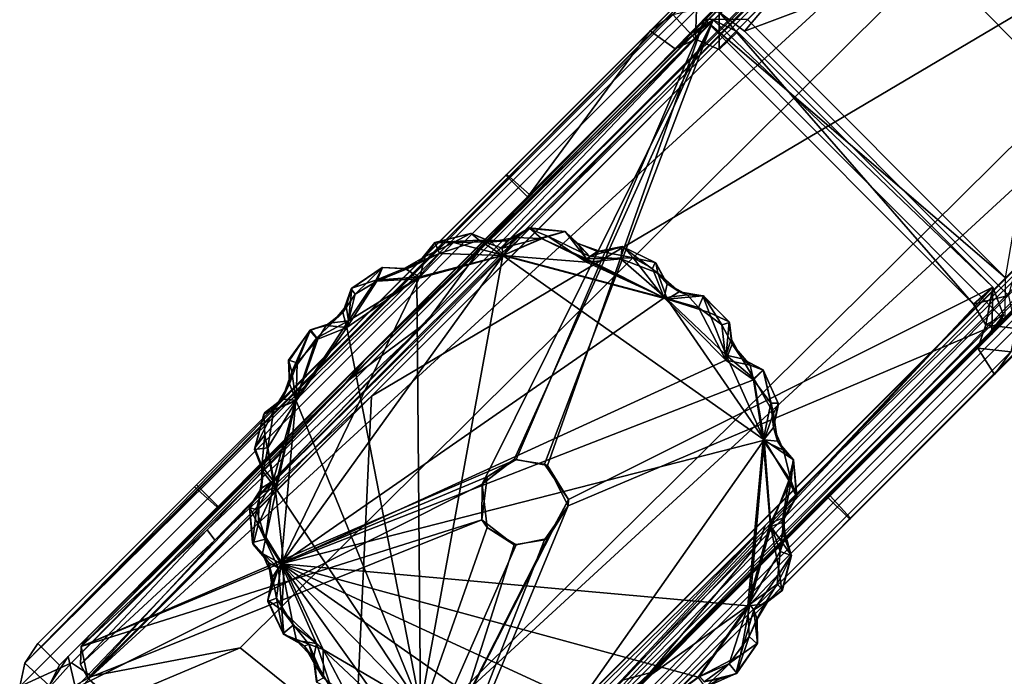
# Model space of a CAD drawing. Header units: millimetres. Extents: x -474 to 3044, y -109 to 1309.
# Tile 2 of 118: x -474 to -393, y -82 to -28. Entities that reach past the tile are written whole.
import ezdxf

# ---------------------------------------------------------------- set-up
doc = ezdxf.new("R2010")
doc.units = ezdxf.units.MM
doc.layers.add('Layer 01', color=7, linetype='Continuous', true_color=0x000000)

msp = doc.modelspace()

# ---------------------------------------------------------------- linework, layer by layer
at = {"layer": 'Layer 01'}
for points in [[(-398.342, -22.602, 72.455), (-267.605, 86.802, 871.329), (-387.895, -33.247, 71.794)], [(-387.416, 2.333, 215.934), (-319.947, 69.802, 664.738), (-365.237, 24.512, 699.95), (-432.831, -43.083, 250.289)], [(-336.16, 55.083, 915.375), (-331.155, 61.609, 945.966), (-473.179, -80.42, 1.002)], [(-335.825, 57.457, 907.546), (-473.179, -80.42, 1.002), (-331.155, 61.609, 945.966)], [(-335.825, 57.457, 907.546), (-365.782, 27.502, 708.277), (-473.179, -80.42, 1.002)], [(-336.16, 55.083, 915.375), (-473.179, -80.42, 1.002), (-473.595, -82.349, 1.014)], [(-469.346, -80.399, 26.886), (-336.16, 55.083, 915.375), (-473.595, -82.349, 1.014)], [(-336.43, 52.518, 911.223), (-336.16, 55.083, 915.375), (-469.346, -80.399, 26.886)], [(-336.43, 52.518, 911.223), (-469.346, -80.399, 26.886), (-467.681, -81.48, 30.701)], [(-336.43, 52.518, 911.223), (-467.681, -81.48, 30.701), (-335.378, 50.828, 910.972)], [(-337.538, 37.861, 860.649), (-335.378, 50.828, 910.972), (-467.681, -81.48, 30.701)], [(-445.277, -55.594, 169.59), (-347.881, 41.752, 818.404), (-435.432, -46.023, 237.024)], [(-445.277, -55.594, 169.59), (-432.831, -43.083, 250.289), (-347.881, 41.752, 818.404)], [(-347.881, 41.752, 818.404), (-363.98, 25.431, 712.373), (-435.432, -46.023, 237.024)], [(-365.237, 24.512, 699.95), (-347.881, 41.752, 818.404), (-432.831, -43.083, 250.289)], [(-440.168, -52.445, 205.623), (-348.537, 38.569, 814.026), (-457.542, -70.311, 89.133)], [(-348.537, 38.569, 814.026), (-352.745, 33.445, 783.347), (-457.542, -70.311, 89.133)], [(-440.168, -52.445, 205.623), (-362.294, 25.416, 723.742), (-348.537, 38.569, 814.026)], [(-409.085, -15.801, 133.106), (-437.003, -43.719, 173.137), (-377.185, 16.099, 604.222), (-354.542, 38.742, 472.188)], [(-337.538, 37.861, 860.649), (-467.681, -81.48, 30.701), (-455.467, -79.168, 79.018)], [(-455.467, -79.168, 79.018), (-443.445, -88.842, 86.835), (-325.058, 28.283, 870.306), (-337.538, 37.861, 860.649)], [(-447.086, -103.308, 26.596), (-308.891, 34.868, 945.995), (-443.445, -88.842, 86.835)], [(-444.08, -103.028, 35.654), (-308.891, 34.868, 945.995), (-447.086, -103.308, 26.596)], [(-311.788, 29.265, 915.846), (-308.891, 34.868, 945.995), (-444.08, -103.028, 35.654)], [(-325.058, 28.283, 870.306), (-443.445, -88.842, 86.835), (-308.891, 34.868, 945.995)], [(-444.665, -58.474, 171.774), (-457.542, -70.311, 89.133), (-352.745, 33.445, 783.347)], [(-303.374, 33.857, 945.983), (-305.324, 33.44, 945.986), (-447.341, -108.59, 1.014), (-445.464, -108.203, 1.006)], [(-311.788, 29.265, 915.846), (-447.341, -108.59, 1.014), (-305.324, 33.44, 945.986)], [(-414.191, -77.475, 197.9), (-303.374, 33.857, 945.983), (-445.464, -108.203, 1.006)], [(-340.509, 3.138, 723.236), (-444.665, -58.474, 171.774), (-352.745, 33.445, 783.347)], [(-303.374, 33.857, 945.983), (-414.191, -77.475, 197.9), (-347.368, -10.653, 642.445)], [(-311.788, 29.265, 915.846), (-444.08, -103.028, 35.654), (-447.341, -108.59, 1.014)], [(-473.179, -80.42, 1.002), (-365.782, 27.502, 708.277), (-445.08, -51.796, 180.498)], [(-365.782, 27.502, 708.277), (-377.185, 16.099, 604.222), (-445.08, -51.796, 180.498)], [(-435.432, -46.023, 237.024), (-362.294, 25.416, 723.742), (-440.168, -52.445, 205.623)], [(-435.432, -46.023, 237.024), (-363.98, 25.431, 712.373), (-362.294, 25.416, 723.742)], [(-338.786, 1.466, 543.035), (-320.429, 19.822, 496.952), (-386.917, -46.666, 222.864), (-401.627, -61.375, 293.151)], [(-445.08, -51.796, 180.498), (-377.185, 16.099, 604.222), (-437.003, -43.719, 173.137)], [(-340.509, 3.138, 723.236), (-446.719, -102.946, 17), (-444.665, -58.474, 171.774)], [(-446.719, -102.946, 17), (-340.509, 3.138, 723.236), (-412.259, -69.114, 243.982)], [(-413.731, -27.497, 17), (-392.481, -48.747, 17), (-383.67, 2.535, 216.913)], [(-352.378, -10.096, 638.578), (-412.259, -69.114, 243.982), (-340.509, 3.138, 723.236)], [(-387.416, 2.333, 215.934), (-432.831, -43.083, 250.289), (-421.65, -31.901, 187.313)], [(-387.416, 2.333, 215.934), (-421.65, -31.901, 187.313), (-417.245, -27.495, 17)], [(-401.627, -61.375, 293.151), (-342.084, -1.833, 689.397), (-338.786, 1.466, 543.035)], [(-342.084, -1.833, 689.397), (-401.627, -61.375, 293.151), (-347.589, -7.285, 655.038)], [(-443.87, -103.443, 17.022), (-421.756, -81.213, 165.255), (-347.589, -7.285, 655.038)], [(-443.87, -103.443, 17.022), (-347.589, -7.285, 655.038), (-401.627, -61.375, 293.151)], [(-347.589, -7.285, 655.038), (-421.756, -81.213, 165.255), (-350.696, -10.107, 638.379)], [(-421.756, -81.213, 165.255), (-412.713, -70.453, 237.043), (-352.378, -10.096, 638.578)], [(-421.756, -81.213, 165.255), (-352.378, -10.096, 638.578), (-350.696, -10.107, 638.379)], [(-412.713, -70.453, 237.043), (-412.259, -69.114, 243.982), (-352.378, -10.096, 638.578)], [(-364.698, -27.982, 499.169), (-347.368, -10.653, 642.445), (-414.191, -77.475, 197.9)], [(-409.085, -15.801, 133.106), (-449.028, -55.743, 131.415), (-437.003, -43.719, 173.137)], [(-449.028, -55.743, 131.415), (-409.085, -15.801, 133.106), (-433.591, -40.307, 8)], [(-421.73, -28.444, 1), (-433.591, -40.307, 8), (-409.085, -15.801, 133.106)], [(-409.085, -15.801, 133.106), (-415.075, -21.792, 43.557), (-421.73, -28.444, 1)], [(-419.849, -27.08, 1.012), (-421.73, -28.444, 1), (-415.075, -21.792, 43.557)], [(-387.895, -33.247, 71.794), (-392.247, -50.188, 1.001), (-413.96, -28.463, 0.999), (-398.342, -22.602, 72.455)], [(-410.025, -23.808, 29.578), (-398.342, -22.602, 72.455), (-413.96, -28.463, 0.999)], [(-416.049, -26.908, 1.003), (-410.025, -23.808, 29.578), (-413.96, -28.463, 0.999)], [(-419.849, -27.08, 1.012), (-417.925, -26.66, 1.017), (-418.009, -29.128, 1.007)], [(-417.925, -26.66, 1.017), (-416.049, -26.908, 1.003), (-416.054, -29.978, 1.006), (-418.009, -29.128, 1.007)], [(-469.601, -79.874, 11), (-418.419, -28.668, 11), (-416.544, -27.534, 11)], [(-416.544, -27.534, 11), (-468.992, -82.471, 11), (-469.601, -79.874, 11)], [(-468.992, -82.471, 11), (-416.544, -27.534, 11), (-435.542, -65.71, 11)], [(-417.245, -27.495, 17), (-467.912, -78.163, 17), (-468.534, -79.052, 17), (-432.751, -63.666, 17)], [(-421.65, -31.901, 187.313), (-467.912, -78.163, 17), (-417.245, -27.495, 17)], [(-435.542, -65.71, 11), (-416.544, -27.534, 11), (-432.903, -63.671, 11.001)], [(-416.544, -27.534, 11), (-430.412, -64.067, 11), (-432.903, -63.671, 11.001)], [(-432.751, -63.666, 17), (-430.161, -64.174, 17), (-417.245, -27.495, 17)], [(-430.412, -64.067, 11), (-416.544, -27.534, 11), (-393.53, -49.496, 11), (-428.449, -66.962, 11)], [(-417.245, -27.495, 17), (-430.161, -64.174, 17), (-428.475, -67.492, 17), (-392.531, -52.28, 17)], [(-418.009, -29.128, 1.007), (-419.675, -29.923, 1.003), (-421.73, -28.444, 1), (-419.849, -27.08, 1.012)], [(-418.009, -29.128, 1.007), (-416.544, -27.534, 11), (-419.675, -29.923, 1.003)], [(-418.419, -28.668, 11), (-419.675, -29.923, 1.003), (-416.544, -27.534, 11)], [(-416.544, -27.534, 11), (-418.009, -29.128, 1.007), (-416.054, -29.978, 1.006), (-414.53, -28.503, 10.998)], [(-392.481, -48.747, 17), (-417.245, -27.495, 17), (-392.531, -52.28, 17)], [(-413.731, -27.497, 17), (-417.245, -27.495, 17), (-392.481, -48.747, 17)], [(-414.53, -28.503, 10.998), (-393.53, -49.496, 11), (-416.544, -27.534, 11)], [(-416.049, -26.908, 1.003), (-395.13, -50.901, 1.001), (-416.054, -29.978, 1.006)], [(-416.049, -26.908, 1.003), (-413.96, -28.463, 0.999), (-392.247, -50.188, 1.001), (-395.13, -50.901, 1.001)], [(-414.191, -77.475, 197.9), (-408.872, -72.156, 172.28), (-364.698, -27.982, 499.169)], [(-405.307, -68.591, 8), (-364.698, -27.982, 499.169), (-408.872, -72.156, 172.28)], [(-364.698, -27.982, 499.169), (-405.307, -68.591, 8), (-386.518, -49.802, 86.05)], [(-418.419, -28.668, 11), (-469.601, -79.874, 11), (-431.824, -42.075, 8)], [(-433.511, -40.238, 1.071), (-433.591, -40.307, 8), (-421.73, -28.444, 1)], [(-431.647, -41.899, 1.047), (-433.511, -40.238, 1.071), (-421.73, -28.444, 1)], [(-431.824, -42.075, 8), (-419.675, -29.923, 1.003), (-418.419, -28.668, 11)], [(-419.675, -29.923, 1.003), (-431.647, -41.899, 1.047), (-421.73, -28.444, 1)], [(-416.054, -29.978, 1.006), (-395.13, -50.901, 1.001), (-393.53, -49.496, 11), (-414.53, -28.503, 10.998)], [(-419.675, -29.923, 1.003), (-431.824, -42.075, 8), (-431.647, -41.899, 1.047)], [(-421.65, -31.901, 187.313), (-432.831, -43.083, 250.289), (-467.912, -78.163, 17)], [(-459.047, -65.763, 8), (-433.591, -40.307, 8), (-431.824, -42.075, 8), (-457.279, -67.531, 8)], [(-449.028, -55.743, 131.415), (-433.591, -40.307, 8), (-459.047, -65.763, 8)], [(-433.511, -40.238, 1.071), (-431.647, -41.899, 1.047), (-431.824, -42.075, 8), (-433.591, -40.307, 8)], [(-431.824, -42.075, 8), (-469.601, -79.874, 11), (-457.279, -67.531, 8)], [(-432.831, -43.083, 250.289), (-445.277, -55.594, 169.59), (-467.912, -78.163, 17)], [(-445.08, -51.796, 180.498), (-437.003, -43.719, 173.137), (-449.028, -55.743, 131.415)], [(-439.41, -45.827, 0.994), (-439.453, -45.841, 7.188), (-436.465, -45.089, 6.949), (-436.512, -45.091, 0.971)], [(-439.453, -45.841, 7.188), (-435.792, -45.632, 7.899), (-436.465, -45.089, 6.949)], [(-437.916, -45.847, 0.026), (-439.41, -45.827, 0.994), (-436.512, -45.091, 0.971)], [(-437.916, -45.847, 0.026), (-436.512, -45.091, 0.971), (-434.773, -45.766, 0.661)], [(-436.465, -45.089, 6.949), (-434.773, -45.766, 0.661), (-436.512, -45.091, 0.971)], [(-435.792, -45.632, 7.899), (-434.773, -45.766, 0.661), (-436.465, -45.089, 6.949)], [(-430.156, -45.314, 8.004), (-431.725, -44.68, 7.355), (-433.9, -46.303, 7.897)], [(-433.49, -45.691, 6.986), (-433.9, -46.303, 7.897), (-431.725, -44.68, 7.355)], [(-433.9, -46.303, 7.897), (-433.842, -46.907, 8), (-430.156, -45.314, 8.004)], [(-426.951, -47.457, 7.999), (-430.156, -45.314, 8.004), (-433.842, -46.907, 8)], [(-432.823, -45.433, 0.544), (-433.49, -45.691, 6.986), (-431.725, -44.68, 7.355)], [(-431.725, -44.68, 7.355), (-431.69, -44.636, 0.752), (-432.823, -45.433, 0.544)], [(-432.823, -45.433, 0.544), (-431.69, -44.636, 0.752), (-430.659, -45.496, -0.025)], [(-428.706, -44.936, 0.797), (-431.69, -44.636, 0.752), (-431.725, -44.68, 7.355), (-428.753, -44.934, 7.214)], [(-430.156, -45.314, 8.004), (-428.753, -44.934, 7.214), (-431.725, -44.68, 7.355)], [(-430.659, -45.496, -0.025), (-431.69, -44.636, 0.752), (-428.706, -44.936, 0.797)], [(-426.96, -47.18, -0.04), (-430.659, -45.496, -0.025), (-428.706, -44.936, 0.797)], [(-426.691, -46.988, 7.836), (-428.753, -44.934, 7.214), (-430.156, -45.314, 8.004)], [(-430.156, -45.314, 8.004), (-426.951, -47.457, 7.999), (-426.691, -46.988, 7.836)], [(-428.706, -44.936, 0.797), (-428.753, -44.934, 7.214), (-427.704, -45.884, 7.102), (-427.666, -45.909, 0.932)], [(-428.753, -44.934, 7.214), (-426.691, -46.988, 7.836), (-427.704, -45.884, 7.102)], [(-428.706, -44.936, 0.797), (-427.666, -45.909, 0.932), (-426.96, -47.18, -0.04)], [(-446.702, -57.294, 162.053), (-435.432, -46.023, 237.024), (-440.168, -52.445, 205.623)], [(-445.277, -55.594, 169.59), (-435.432, -46.023, 237.024), (-446.702, -57.294, 162.053)], [(-440.249, -46.983, 0.584), (-440.738, -47.424, 6.999), (-439.453, -45.841, 7.188), (-439.41, -45.827, 0.994)], [(-440.738, -47.424, 6.999), (-439.053, -46.735, 8.029), (-439.453, -45.841, 7.188)], [(-437.916, -45.847, 0.026), (-440.664, -48.65, -0.001), (-440.249, -46.983, 0.584)], [(-440.664, -48.65, -0.001), (-437.916, -45.847, 0.026), (-433.791, -46.875, -0.001)], [(-437.916, -45.847, 0.026), (-440.249, -46.983, 0.584), (-439.41, -45.827, 0.994)], [(-439.453, -45.841, 7.188), (-439.053, -46.735, 8.029), (-435.792, -45.632, 7.899)], [(-435.792, -45.632, 7.899), (-439.053, -46.735, 8.029), (-433.842, -46.907, 8)], [(-433.791, -46.875, -0.001), (-437.916, -45.847, 0.026), (-434.773, -45.766, 0.661)], [(-435.792, -45.632, 7.899), (-433.49, -45.691, 6.986), (-434.773, -45.766, 0.661)], [(-433.9, -46.303, 7.897), (-433.49, -45.691, 6.986), (-435.792, -45.632, 7.899)], [(-433.842, -46.907, 8), (-433.9, -46.303, 7.897), (-435.792, -45.632, 7.899)], [(-432.823, -45.433, 0.544), (-434.773, -45.766, 0.661), (-433.49, -45.691, 6.986)], [(-434.773, -45.766, 0.661), (-432.823, -45.433, 0.544), (-433.791, -46.875, -0.001)], [(-433.791, -46.875, -0.001), (-432.823, -45.433, 0.544), (-430.659, -45.496, -0.025)], [(-430.659, -45.496, -0.025), (-420.577, -50.371, -0.002), (-433.791, -46.875, -0.001)], [(-420.577, -50.371, -0.002), (-430.659, -45.496, -0.025), (-426.96, -47.18, -0.04)], [(-426.071, -46.565, 6.963), (-425.898, -46.554, 0.991), (-427.666, -45.909, 0.932), (-427.704, -45.884, 7.102)], [(-426.071, -46.565, 6.963), (-427.704, -45.884, 7.102), (-426.691, -46.988, 7.836)], [(-427.666, -45.909, 0.932), (-425.898, -46.554, 0.991), (-426.96, -47.18, -0.04)], [(-426.071, -46.565, 6.963), (-426.691, -46.988, 7.836), (-424.02, -46.163, 7.223)], [(-424.135, -47.18, 8.021), (-424.02, -46.163, 7.223), (-426.691, -46.988, 7.836)], [(-425.898, -46.554, 0.991), (-426.071, -46.565, 6.963), (-424.02, -46.163, 7.223)], [(-424.02, -46.163, 7.223), (-423.931, -46.223, 0.667), (-425.898, -46.554, 0.991)], [(-424.02, -46.163, 7.223), (-424.135, -47.18, 8.021), (-421.102, -48.349, 7.896)], [(-423.931, -46.223, 0.667), (-424.02, -46.163, 7.223), (-421.263, -47.5, 6.949), (-421.301, -47.471, 0.971)], [(-424.02, -46.163, 7.223), (-421.102, -48.349, 7.896), (-421.263, -47.5, 6.949)], [(-452.079, -72.265, -0.001), (-433.791, -46.875, -0.001), (-420.577, -50.371, -0.002)], [(-452.079, -72.265, -0.001), (-440.664, -48.65, -0.001), (-433.791, -46.875, -0.001)], [(-392.531, -52.28, 17), (-443.16, -102.909, 17), (-386.917, -46.666, 222.864)], [(-386.917, -46.666, 222.864), (-443.16, -102.909, 17), (-401.627, -61.375, 293.151)], [(-441.71, -47.992, 7.523), (-439.053, -46.735, 8.029), (-440.738, -47.424, 6.999)], [(-441.71, -47.992, 7.523), (-440.927, -48.832, 8), (-439.053, -46.735, 8.029)], [(-440.927, -48.832, 8), (-433.842, -46.907, 8), (-439.053, -46.735, 8.029)], [(-440.614, -83.989, 8), (-433.842, -46.907, 8), (-440.927, -48.832, 8)], [(-433.842, -46.907, 8), (-440.614, -83.989, 8), (-430.236, -87.456, 8), (-412.349, -62.073, 8.002)], [(-433.842, -46.907, 8), (-412.349, -62.073, 8.002), (-420.34, -50.487, 8.01)], [(-420.34, -50.487, 8.01), (-426.951, -47.457, 7.999), (-433.842, -46.907, 8)], [(-426.96, -47.18, -0.04), (-425.898, -46.554, 0.991), (-423.135, -47.086, 0.012)], [(-423.135, -47.086, 0.012), (-425.898, -46.554, 0.991), (-423.931, -46.223, 0.667)], [(-423.135, -47.086, 0.012), (-423.931, -46.223, 0.667), (-421.301, -47.471, 0.971)], [(-440.249, -46.983, 0.584), (-441.966, -47.983, 0.661), (-440.738, -47.424, 6.999)], [(-441.966, -47.983, 0.661), (-440.249, -46.983, 0.584), (-440.664, -48.65, -0.001)], [(-441.71, -47.992, 7.523), (-440.738, -47.424, 6.999), (-441.966, -47.983, 0.661)], [(-420.577, -50.371, -0.002), (-426.96, -47.18, -0.04), (-423.135, -47.086, 0.012)], [(-426.691, -46.988, 7.836), (-426.951, -47.457, 7.999), (-424.135, -47.18, 8.021)], [(-420.34, -50.487, 8.01), (-424.135, -47.18, 8.021), (-426.951, -47.457, 7.999)], [(-420.34, -50.487, 8.01), (-421.102, -48.349, 7.896), (-424.135, -47.18, 8.021)], [(-420.577, -50.371, -0.002), (-423.135, -47.086, 0.012), (-421.547, -47.959, 0.191)], [(-423.135, -47.086, 0.012), (-421.301, -47.471, 0.971), (-421.547, -47.959, 0.191)], [(-421.547, -47.959, 0.191), (-421.301, -47.471, 0.971), (-420.326, -49.223, 0.954)], [(-421.263, -47.5, 6.949), (-420.326, -49.223, 0.954), (-421.301, -47.471, 0.971)], [(-421.102, -48.349, 7.896), (-420.326, -49.223, 0.954), (-421.263, -47.5, 6.949)], [(-446.258, -49.576, 0.804), (-446.329, -49.655, 6.943), (-443.751, -47.89, 7.236), (-443.78, -47.891, 1.038)], [(-446.329, -49.655, 6.943), (-445.995, -50.077, 7.811), (-443.751, -47.89, 7.236)], [(-446.258, -49.576, 0.804), (-443.78, -47.891, 1.038), (-444.282, -48.922, -0.036)], [(-445.995, -50.077, 7.811), (-444.218, -49.003, 8.028), (-443.751, -47.89, 7.236)], [(-441.966, -47.983, 0.661), (-444.282, -48.922, -0.036), (-443.78, -47.891, 1.038)], [(-440.664, -48.65, -0.001), (-444.282, -48.922, -0.036), (-441.966, -47.983, 0.661)], [(-444.218, -49.003, 8.028), (-441.71, -47.992, 7.523), (-443.751, -47.89, 7.236)], [(-444.218, -49.003, 8.028), (-440.927, -48.832, 8), (-441.71, -47.992, 7.523)], [(-443.751, -47.89, 7.236), (-441.966, -47.983, 0.661), (-443.78, -47.891, 1.038)], [(-441.71, -47.992, 7.523), (-441.966, -47.983, 0.661), (-443.751, -47.89, 7.236)], [(-421.547, -47.959, 0.191), (-420.326, -49.223, 0.954), (-420.577, -50.371, -0.002)], [(-421.102, -48.349, 7.896), (-419.346, -49.886, 7), (-420.326, -49.223, 0.954)], [(-420.34, -50.487, 8.01), (-419.346, -49.886, 7), (-421.102, -48.349, 7.896)], [(-452.079, -72.265, -0.001), (-450.883, -58.81, -0.008), (-440.664, -48.65, -0.001)], [(-450.883, -58.81, -0.008), (-446.551, -52.263, -0.025), (-440.664, -48.65, -0.001)], [(-446.689, -52.835, 8.004), (-440.614, -83.989, 8), (-440.927, -48.832, 8)], [(-446.689, -52.835, 8.004), (-440.927, -48.832, 8), (-444.218, -49.003, 8.028)], [(-444.218, -49.003, 8.028), (-445.995, -50.077, 7.811), (-446.689, -52.835, 8.004)], [(-440.664, -48.65, -0.001), (-446.551, -52.263, -0.025), (-444.282, -48.922, -0.036)], [(-446.551, -52.263, -0.025), (-446.258, -49.576, 0.804), (-444.282, -48.922, -0.036)], [(-420.577, -50.371, -0.002), (-420.326, -49.223, 0.954), (-418.674, -50.128, 0.433)], [(-418.674, -50.128, 0.433), (-420.326, -49.223, 0.954), (-419.346, -49.886, 7)], [(-393.53, -49.496, 11), (-445.396, -104.59, 11), (-447.405, -104.061, 11), (-428.449, -66.962, 11)], [(-447.012, -51.584, 7.184), (-446.329, -49.655, 6.943), (-446.738, -51.058, 1.045)], [(-447.012, -51.584, 7.184), (-445.995, -50.077, 7.811), (-446.329, -49.655, 6.943)], [(-446.689, -52.835, 8.004), (-445.995, -50.077, 7.811), (-447.012, -51.584, 7.184)], [(-446.329, -49.655, 6.943), (-446.258, -49.576, 0.804), (-446.738, -51.058, 1.045)], [(-446.551, -52.263, -0.025), (-446.738, -51.058, 1.045), (-446.258, -49.576, 0.804)], [(-393.53, -49.496, 11), (-443.893, -103.643, 11), (-445.396, -104.59, 11)], [(-393.53, -49.496, 11), (-393.608, -53.359, 11), (-443.893, -103.643, 11)], [(-417.747, -51.176, -0.013), (-420.577, -50.371, -0.002), (-418.674, -50.128, 0.433)], [(-419.346, -49.886, 7), (-420.34, -50.487, 8.01), (-417.38, -50.226, 7.31)], [(-418.674, -50.128, 0.433), (-419.346, -49.886, 7), (-417.38, -50.226, 7.31)], [(-417.38, -50.226, 7.31), (-417.331, -50.219, 0.812), (-418.674, -50.128, 0.433)], [(-418.674, -50.128, 0.433), (-417.331, -50.219, 0.812), (-417.747, -51.176, -0.013)], [(-417.331, -50.219, 0.812), (-415.838, -52.614, 0.011), (-417.747, -51.176, -0.013)], [(-417.331, -50.219, 0.812), (-417.38, -50.226, 7.31), (-415.218, -52.368, 7.246), (-415.198, -52.401, 1.038)], [(-417.331, -50.219, 0.812), (-415.198, -52.401, 1.038), (-415.838, -52.614, 0.011)], [(-393.409, -56.695, 1), (-386.518, -49.802, 86.05), (-405.307, -68.591, 8)], [(-394.12, -52.609, 1.029), (-393.53, -49.496, 11), (-395.13, -50.901, 1.001)], [(-391.665, -52.903, 1.001), (-394.12, -52.609, 1.029), (-395.13, -50.901, 1.001), (-392.247, -50.188, 1.001)], [(-393.53, -49.496, 11), (-394.12, -52.609, 1.029), (-392.649, -51.796, 11.001)], [(-393.53, -49.496, 11), (-392.649, -51.796, 11.001), (-393.608, -53.359, 11)], [(-393.409, -56.695, 1), (-387.508, -50.791, 38.697), (-386.518, -49.802, 86.05)], [(-452.079, -72.265, -0.001), (-420.577, -50.371, -0.002), (-415.488, -55.513, -0.001)], [(-420.577, -50.371, -0.002), (-417.747, -51.176, -0.013), (-415.488, -55.513, -0.001)], [(-416.867, -51.581, 7.998), (-417.38, -50.226, 7.31), (-420.34, -50.487, 8.01)], [(-415.464, -55.085, 8.019), (-420.34, -50.487, 8.01), (-412.349, -62.073, 8.002)], [(-420.34, -50.487, 8.01), (-415.464, -55.085, 8.019), (-416.867, -51.581, 7.998)], [(-416.867, -51.581, 7.998), (-415.218, -52.368, 7.246), (-417.38, -50.226, 7.31)], [(-392.064, -54.827, 1.007), (-387.508, -50.791, 38.697), (-393.409, -56.695, 1)], [(-445.08, -51.796, 180.498), (-472.097, -78.809, 0.986), (-473.179, -80.42, 1.002)], [(-445.08, -51.796, 180.498), (-449.028, -55.743, 131.415), (-472.097, -78.809, 0.986)], [(-447.879, -52.435, 0.919), (-448.369, -52.649, 7.141), (-447.012, -51.584, 7.184)], [(-446.689, -52.835, 8.004), (-447.012, -51.584, 7.184), (-448.369, -52.649, 7.141)], [(-447.012, -51.584, 7.184), (-446.738, -51.058, 1.045), (-447.879, -52.435, 0.919)], [(-447.879, -52.435, 0.919), (-446.738, -51.058, 1.045), (-446.551, -52.263, -0.025)], [(-417.747, -51.176, -0.013), (-415.838, -52.614, 0.011), (-415.488, -55.513, -0.001)], [(-415.464, -55.085, 8.019), (-415.218, -52.368, 7.246), (-416.867, -51.581, 7.998)], [(-394.775, -54.531, 1), (-392.649, -51.796, 11.001), (-394.12, -52.609, 1.029)], [(-393.608, -53.359, 11), (-392.649, -51.796, 11.001), (-394.775, -54.531, 1)], [(-440.168, -52.445, 205.623), (-457.542, -70.311, 89.133), (-458.184, -69.464, 86.699)], [(-446.702, -57.294, 162.053), (-440.168, -52.445, 205.623), (-458.184, -69.464, 86.699)], [(-450.883, -58.81, -0.008), (-449.185, -53.71, -0.018), (-446.551, -52.263, -0.025)], [(-449.682, -53.017, 7.217), (-447.879, -52.435, 0.919), (-449.723, -53.074, 0.94)], [(-449.185, -53.71, -0.018), (-449.723, -53.074, 0.94), (-447.879, -52.435, 0.919)], [(-447.879, -52.435, 0.919), (-449.682, -53.017, 7.217), (-448.369, -52.649, 7.141)], [(-449.066, -53.78, 8.018), (-448.369, -52.649, 7.141), (-449.682, -53.017, 7.217)], [(-449.185, -53.71, -0.018), (-447.879, -52.435, 0.919), (-446.551, -52.263, -0.025)], [(-449.066, -53.78, 8.018), (-446.689, -52.835, 8.004), (-448.369, -52.649, 7.141)], [(-392.531, -52.28, 17), (-428.475, -67.492, 17), (-443.16, -102.909, 17)], [(-414.984, -54.2, 0.69), (-415.838, -52.614, 0.011), (-415.198, -52.401, 1.038)], [(-415.488, -55.513, -0.001), (-415.838, -52.614, 0.011), (-414.984, -54.2, 0.69)], [(-415.218, -52.368, 7.246), (-415.464, -55.085, 8.019), (-415.067, -53.76, 7.211)], [(-415.218, -52.368, 7.246), (-415.067, -53.76, 7.211), (-414.984, -54.2, 0.69), (-415.198, -52.401, 1.038)], [(-394.12, -52.609, 1.029), (-391.665, -52.903, 1.001), (-392.064, -54.827, 1.007), (-394.775, -54.531, 1)], [(-451.462, -55.583, 0.976), (-451.468, -55.503, 6.945), (-449.682, -53.017, 7.217), (-449.723, -53.074, 0.94)], [(-451.468, -55.503, 6.945), (-450.776, -55.737, 7.984), (-449.682, -53.017, 7.217)], [(-451.462, -55.583, 0.976), (-449.723, -53.074, 0.94), (-451.199, -56.473, 0.122)], [(-449.723, -53.074, 0.94), (-449.185, -53.71, -0.018), (-451.199, -56.473, 0.122)], [(-440.614, -83.989, 8), (-446.689, -52.835, 8.004), (-450.856, -58.866, 7.999)], [(-449.066, -53.78, 8.018), (-450.856, -58.866, 7.999), (-446.689, -52.835, 8.004)], [(-449.682, -53.017, 7.217), (-450.776, -55.737, 7.984), (-449.066, -53.78, 8.018)], [(-443.893, -103.643, 11), (-393.608, -53.359, 11), (-407.075, -66.824, 8)], [(-394.775, -54.531, 1), (-407.075, -66.824, 8), (-393.608, -53.359, 11)], [(-450.883, -58.81, -0.008), (-451.199, -56.473, 0.122), (-449.185, -53.71, -0.018)], [(-450.856, -58.866, 7.999), (-449.066, -53.78, 8.018), (-450.776, -55.737, 7.984)], [(-414.984, -54.2, 0.69), (-413.505, -55.92, 0.399), (-415.488, -55.513, -0.001)], [(-415.464, -55.085, 8.019), (-414.149, -55.396, 7.233), (-415.067, -53.76, 7.211)], [(-415.067, -53.76, 7.211), (-414.149, -55.396, 7.233), (-414.984, -54.2, 0.69)], [(-413.505, -55.92, 0.399), (-414.984, -54.2, 0.69), (-414.149, -55.396, 7.233)], [(-394.775, -54.531, 1), (-406.906, -66.655, 1.087), (-407.075, -66.824, 8)], [(-405.235, -68.508, 1.038), (-406.906, -66.655, 1.087), (-394.775, -54.531, 1), (-393.409, -56.695, 1)], [(-392.064, -54.827, 1.007), (-393.409, -56.695, 1), (-394.775, -54.531, 1)], [(-449.028, -55.743, 131.415), (-459.047, -65.763, 8), (-472.097, -78.809, 0.986)], [(-445.277, -55.594, 169.59), (-446.702, -57.294, 162.053), (-468.534, -79.052, 17)], [(-467.912, -78.163, 17), (-445.277, -55.594, 169.59), (-468.534, -79.052, 17)], [(-452.079, -72.265, -0.001), (-415.488, -55.513, -0.001), (-413.221, -57.118, -0.002)], [(-451.468, -55.503, 6.945), (-451.462, -55.583, 0.976), (-451.385, -57.466, 7.278)], [(-451.468, -55.503, 6.945), (-451.385, -57.466, 7.278), (-450.776, -55.737, 7.984)], [(-451.199, -56.473, 0.122), (-451.385, -57.466, 7.278), (-451.462, -55.583, 0.976)], [(-451.385, -57.466, 7.278), (-450.856, -58.866, 7.999), (-450.776, -55.737, 7.984)], [(-413.221, -57.118, -0.002), (-415.488, -55.513, -0.001), (-413.505, -55.92, 0.399)], [(-415.464, -55.085, 8.019), (-413.207, -57.012, 8.021), (-414.149, -55.396, 7.233)], [(-415.464, -55.085, 8.019), (-412.349, -62.073, 8.002), (-413.207, -57.012, 8.021)], [(-412.429, -56.306, 7.196), (-412.434, -56.333, 0.906), (-414.149, -55.396, 7.233)], [(-413.505, -55.92, 0.399), (-414.149, -55.396, 7.233), (-412.434, -56.333, 0.906)], [(-413.207, -57.012, 8.021), (-412.429, -56.306, 7.196), (-414.149, -55.396, 7.233)], [(-451.199, -56.473, 0.122), (-452.009, -58.728, 0.949), (-451.385, -57.466, 7.278)], [(-450.883, -58.81, -0.008), (-452.009, -58.728, 0.949), (-451.199, -56.473, 0.122)], [(-413.505, -55.92, 0.399), (-412.434, -56.333, 0.906), (-413.221, -57.118, -0.002)], [(-411.801, -59.039, 0.025), (-413.221, -57.118, -0.002), (-412.434, -56.333, 0.906)], [(-412.429, -56.306, 7.196), (-413.207, -57.012, 8.021), (-411.591, -59.864, 7.913)], [(-412.434, -56.333, 0.906), (-412.429, -56.306, 7.196), (-411.165, -59.134, 6.936), (-411.184, -59.052, 0.965)], [(-411.801, -59.039, 0.025), (-412.434, -56.333, 0.906), (-411.184, -59.052, 0.965)], [(-412.429, -56.306, 7.196), (-411.591, -59.864, 7.913), (-411.165, -59.134, 6.936)], [(-393.409, -56.695, 1), (-405.307, -68.591, 8), (-405.235, -68.508, 1.038)], [(-458.184, -69.464, 86.699), (-468.534, -79.052, 17), (-446.702, -57.294, 162.053)], [(-452.699, -59.583, 7.881), (-451.385, -57.466, 7.278), (-452.009, -58.728, 0.949)], [(-450.856, -58.866, 7.999), (-451.385, -57.466, 7.278), (-452.699, -59.583, 7.881)], [(-412.419, -62.102, 0), (-452.079, -72.265, -0.001), (-413.221, -57.118, -0.002)], [(-413.221, -57.118, -0.002), (-411.801, -59.039, 0.025), (-412.419, -62.102, 0)], [(-413.207, -57.012, 8.021), (-412.349, -62.073, 8.002), (-411.591, -59.864, 7.913)], [(-444.665, -58.474, 171.774), (-446.719, -102.946, 17), (-468, -81.666, 17)], [(-457.542, -70.311, 89.133), (-444.665, -58.474, 171.774), (-468, -81.666, 17)], [(-453.45, -59.846, 6.947), (-452.009, -58.728, 0.949), (-453.504, -59.948, 0.75)], [(-450.883, -58.81, -0.008), (-453.504, -59.948, 0.75), (-452.009, -58.728, 0.949)], [(-453.504, -59.948, 0.75), (-450.883, -58.81, -0.008), (-453.433, -61.646, 0.005)], [(-452.699, -59.583, 7.881), (-452.009, -58.728, 0.949), (-453.45, -59.846, 6.947)], [(-450.883, -58.81, -0.008), (-452.75, -65.434, -0.016), (-453.433, -61.646, 0.005)], [(-453.381, -70.223, -0.007), (-450.883, -58.81, -0.008), (-452.079, -72.265, -0.001)], [(-452.75, -65.434, -0.016), (-450.883, -58.81, -0.008), (-453.381, -70.223, -0.007)], [(-452.584, -65.982, 8), (-450.856, -58.866, 7.999), (-453.191, -62.731, 8.032)], [(-450.856, -58.866, 7.999), (-452.699, -59.583, 7.881), (-453.191, -62.731, 8.032)], [(-450.856, -58.866, 7.999), (-452.584, -65.982, 8), (-440.614, -83.989, 8)], [(-412.419, -62.102, 0), (-411.801, -59.039, 0.025), (-411.576, -61.044, 0.717)], [(-411.801, -59.039, 0.025), (-411.184, -59.052, 0.965), (-411.576, -61.044, 0.717)], [(-411.165, -59.134, 6.936), (-411.576, -61.044, 0.717), (-411.184, -59.052, 0.965)], [(-454.286, -62.841, 7.196), (-453.191, -62.731, 8.032), (-452.699, -59.583, 7.881)], [(-454.286, -62.841, 7.196), (-452.699, -59.583, 7.881), (-453.45, -59.846, 6.947)], [(-454.255, -62.708, 0.679), (-454.286, -62.841, 7.196), (-453.45, -59.846, 6.947), (-453.504, -59.948, 0.75)], [(-412.349, -62.073, 8.002), (-411.24, -62.156, 6.988), (-411.591, -59.864, 7.913)], [(-411.591, -59.864, 7.913), (-411.576, -61.044, 0.717), (-411.165, -59.134, 6.936)], [(-411.591, -59.864, 7.913), (-411.24, -62.156, 6.988), (-411.576, -61.044, 0.717)], [(-453.504, -59.948, 0.75), (-453.433, -61.646, 0.005), (-454.255, -62.708, 0.679)], [(-401.627, -61.375, 293.151), (-443.16, -102.909, 17), (-443.87, -103.443, 17.022)], [(-411.576, -61.044, 0.717), (-410.768, -62.913, 0.473), (-412.419, -62.102, 0)], [(-410.768, -62.913, 0.473), (-411.576, -61.044, 0.717), (-411.24, -62.156, 6.988)], [(-453.433, -61.646, 0.005), (-453.662, -64.215, 0.66), (-454.255, -62.708, 0.679)], [(-452.75, -65.434, -0.016), (-453.662, -64.215, 0.66), (-453.433, -61.646, 0.005)], [(-452.079, -72.265, -0.001), (-412.419, -62.102, 0), (-413.68, -75.696, 0)], [(-430.236, -87.456, 8), (-413.536, -75.59, 8), (-412.349, -62.073, 8.002)], [(-412.419, -62.102, 0), (-411.85, -68.901, -0.005), (-413.68, -75.696, 0)], [(-412.349, -62.073, 8.002), (-413.536, -75.59, 8), (-411.789, -69.188, 8.011)], [(-410.131, -65.464, 0.022), (-412.419, -62.102, 0), (-410.768, -62.913, 0.473)], [(-411.85, -68.901, -0.005), (-412.419, -62.102, 0), (-410.131, -65.464, 0.022)], [(-410.313, -65.398, 7.998), (-409.94, -63.711, 7.373), (-412.349, -62.073, 8.002)], [(-411.24, -62.156, 6.988), (-412.349, -62.073, 8.002), (-409.94, -63.711, 7.373)], [(-411.789, -69.188, 8.011), (-410.313, -65.398, 7.998), (-412.349, -62.073, 8.002)], [(-410.768, -62.913, 0.473), (-411.24, -62.156, 6.988), (-409.94, -63.711, 7.373)], [(-453.662, -64.215, 0.66), (-453.552, -64.678, 7.343), (-454.286, -62.841, 7.196), (-454.255, -62.708, 0.679)], [(-453.191, -62.731, 8.032), (-454.286, -62.841, 7.196), (-453.552, -64.678, 7.343)], [(-453.552, -64.678, 7.343), (-452.584, -65.982, 8), (-453.191, -62.731, 8.032)], [(-409.94, -63.711, 7.373), (-409.961, -63.689, 0.807), (-410.768, -62.913, 0.473)], [(-410.131, -65.464, 0.022), (-410.768, -62.913, 0.473), (-409.961, -63.689, 0.807)], [(-432.751, -63.666, 17), (-468.534, -79.052, 17), (-435.135, -65.107, 17.001)], [(-435.135, -65.107, 17.001), (-435.542, -65.71, 11), (-432.903, -63.671, 11.001)], [(-435.135, -65.107, 17.001), (-432.903, -63.671, 11.001), (-432.751, -63.666, 17)], [(-430.412, -64.067, 11), (-430.161, -64.174, 17), (-432.751, -63.666, 17), (-432.903, -63.671, 11.001)], [(-410.313, -65.398, 7.998), (-409.683, -66.755, 7.21), (-409.94, -63.711, 7.373)], [(-409.654, -66.676, 0.98), (-410.131, -65.464, 0.022), (-409.961, -63.689, 0.807)], [(-409.961, -63.689, 0.807), (-409.94, -63.711, 7.373), (-409.654, -66.676, 0.98)], [(-409.94, -63.711, 7.373), (-409.683, -66.755, 7.21), (-409.654, -66.676, 0.98)], [(-453.879, -66.494, 7.587), (-453.552, -64.678, 7.343), (-453.704, -66.02, 0.949)], [(-452.584, -65.982, 8), (-453.552, -64.678, 7.343), (-453.879, -66.494, 7.587)], [(-453.662, -64.215, 0.66), (-453.704, -66.02, 0.949), (-453.552, -64.678, 7.343)], [(-452.75, -65.434, -0.016), (-453.704, -66.02, 0.949), (-453.662, -64.215, 0.66)], [(-430.161, -64.174, 17), (-430.412, -64.067, 11), (-428.449, -66.962, 11)], [(-430.161, -64.174, 17), (-428.449, -66.962, 11), (-428.475, -67.492, 17)], [(-435.564, -68.628, 17), (-435.135, -65.107, 17.001), (-468.534, -79.052, 17)], [(-454.106, -67.802, 0.046), (-453.704, -66.02, 0.949), (-452.75, -65.434, -0.016)], [(-454.106, -67.802, 0.046), (-452.75, -65.434, -0.016), (-453.381, -70.223, -0.007)], [(-435.542, -65.71, 11), (-435.135, -65.107, 17.001), (-435.564, -68.628, 17)], [(-411.85, -68.901, -0.005), (-410.131, -65.464, 0.022), (-410.697, -68.435, 0.683)], [(-411.789, -69.188, 8.011), (-410.855, -68.852, 7.382), (-410.313, -65.398, 7.998)], [(-410.855, -68.852, 7.382), (-409.683, -66.755, 7.21), (-410.313, -65.398, 7.998)], [(-410.131, -65.464, 0.022), (-409.654, -66.676, 0.98), (-410.697, -68.435, 0.683)], [(-472.097, -78.809, 0.986), (-459.047, -65.763, 8), (-459.212, -65.927, 1.109)], [(-457.36, -67.606, 1.041), (-470.332, -80.579, 1.003), (-472.097, -78.809, 0.986), (-459.212, -65.927, 1.109)], [(-447.405, -104.061, 11), (-468.992, -82.471, 11), (-435.542, -65.71, 11), (-435.123, -69.268, 10.999)], [(-459.047, -65.763, 8), (-457.279, -67.531, 8), (-457.36, -67.606, 1.041), (-459.212, -65.927, 1.109)], [(-454.682, -67.58, 7.052), (-453.704, -66.02, 0.949), (-454.683, -67.633, 0.965)], [(-454.106, -67.802, 0.046), (-454.683, -67.633, 0.965), (-453.704, -66.02, 0.949)], [(-453.879, -66.494, 7.587), (-453.704, -66.02, 0.949), (-454.682, -67.58, 7.052)], [(-452.584, -65.982, 8), (-453.879, -66.494, 7.587), (-453.973, -69.052, 8.01)], [(-453.973, -69.052, 8.01), (-451.83, -72.512, 8.001), (-452.584, -65.982, 8)], [(-451.83, -72.512, 8.001), (-440.614, -83.989, 8), (-452.584, -65.982, 8)], [(-435.123, -69.268, 10.999), (-435.542, -65.71, 11), (-435.564, -68.628, 17)], [(-454.682, -67.58, 7.052), (-453.973, -69.052, 8.01), (-453.879, -66.494, 7.587)], [(-430.166, -70.183, 11.001), (-428.449, -66.962, 11), (-447.405, -104.061, 11)], [(-407.075, -66.824, 8), (-432.531, -92.279, 8), (-443.893, -103.643, 11)], [(-432.531, -92.279, 8), (-407.075, -66.824, 8), (-405.307, -68.591, 8), (-430.763, -94.047, 8)], [(-428.475, -67.492, 17), (-428.449, -66.962, 11), (-430.166, -70.183, 11.001)], [(-410.697, -68.435, 0.683), (-409.683, -66.755, 7.21), (-410.855, -68.852, 7.382)], [(-409.683, -66.755, 7.21), (-410.697, -68.435, 0.683), (-409.654, -66.676, 0.98)], [(-407.075, -66.824, 8), (-406.906, -66.655, 1.087), (-405.235, -68.508, 1.038), (-405.307, -68.591, 8)], [(-457.36, -67.606, 1.041), (-457.279, -67.531, 8), (-469.601, -79.874, 11), (-470.332, -80.579, 1.003)], [(-454.445, -70.506, 0.638), (-454.395, -70.66, 7.402), (-454.682, -67.58, 7.052), (-454.683, -67.633, 0.965)], [(-454.106, -67.802, 0.046), (-454.445, -70.506, 0.638), (-454.683, -67.633, 0.965)], [(-453.973, -69.052, 8.01), (-454.682, -67.58, 7.052), (-454.395, -70.66, 7.402)], [(-454.106, -67.802, 0.046), (-453.381, -70.223, -0.007), (-454.445, -70.506, 0.638)], [(-430.412, -70.287, 17), (-443.16, -102.909, 17), (-428.475, -67.492, 17)], [(-428.475, -67.492, 17), (-430.166, -70.183, 11.001), (-430.412, -70.287, 17)], [(-468, -81.666, 17), (-435.564, -68.628, 17), (-468.534, -79.052, 17)], [(-432.903, -70.683, 17), (-435.564, -68.628, 17), (-468, -81.666, 17), (-443.16, -102.909, 17)], [(-432.903, -70.683, 17), (-435.123, -69.268, 10.999), (-435.564, -68.628, 17)], [(-405.307, -68.591, 8), (-419.722, -83.006, 140.526), (-430.763, -94.047, 8)], [(-419.722, -83.006, 140.526), (-405.307, -68.591, 8), (-408.872, -72.156, 172.28)], [(-411.85, -68.901, -0.005), (-410.697, -68.435, 0.683), (-411.033, -71.245, -0.026)], [(-411.789, -69.188, 8.011), (-410.113, -71.537, 7.325), (-410.855, -68.852, 7.382)], [(-410.697, -68.435, 0.683), (-410.666, -70.149, 1.036), (-411.033, -71.245, -0.026)], [(-410.855, -68.852, 7.382), (-410.666, -70.149, 1.036), (-410.697, -68.435, 0.683)], [(-410.855, -68.852, 7.382), (-410.113, -71.537, 7.325), (-410.666, -70.149, 1.036)], [(-458.184, -69.464, 86.699), (-468.591, -80.534, 17.133), (-468.534, -79.052, 17)], [(-458.184, -69.464, 86.699), (-457.542, -70.311, 89.133), (-468.591, -80.534, 17.133)], [(-453.973, -69.052, 8.01), (-454.395, -70.66, 7.402), (-452.314, -72.62, 7.914)], [(-452.314, -72.62, 7.914), (-451.83, -72.512, 8.001), (-453.973, -69.052, 8.01)], [(-447.405, -104.061, 11), (-435.123, -69.268, 10.999), (-432.751, -70.688, 11)], [(-445.942, -103.497, 17.003), (-446.719, -102.946, 17), (-412.259, -69.114, 243.982)], [(-424.12, -81.855, 161.155), (-445.942, -103.497, 17.003), (-412.259, -69.114, 243.982)], [(-432.903, -70.683, 17), (-432.751, -70.688, 11), (-435.123, -69.268, 10.999)], [(-424.12, -81.855, 161.155), (-412.259, -69.114, 243.982), (-412.713, -70.453, 237.043)], [(-411.85, -68.901, -0.005), (-411.033, -71.245, -0.026), (-413.68, -75.696, 0)], [(-411.789, -69.188, 8.011), (-413.536, -75.59, 8), (-411.082, -73.027, 8.006)], [(-411.082, -73.027, 8.006), (-410.113, -71.537, 7.325), (-411.789, -69.188, 8.011)], [(-457.542, -70.311, 89.133), (-468, -81.666, 17), (-468.591, -80.534, 17.133)], [(-453.381, -70.223, -0.007), (-453.631, -71.417, 0.712), (-454.445, -70.506, 0.638)], [(-453.381, -70.223, -0.007), (-452.079, -72.265, -0.001), (-453.631, -71.417, 0.712)], [(-430.166, -70.183, 11.001), (-447.405, -104.061, 11), (-432.751, -70.688, 11)], [(-430.412, -70.287, 17), (-432.903, -70.683, 17), (-443.16, -102.909, 17)], [(-432.751, -70.688, 11), (-432.903, -70.683, 17), (-430.412, -70.287, 17), (-430.166, -70.183, 11.001)], [(-421.756, -81.213, 165.255), (-424.12, -81.855, 161.155), (-412.713, -70.453, 237.043)], [(-411.033, -71.245, -0.026), (-410.666, -70.149, 1.036), (-410.105, -71.56, 0.723)], [(-410.113, -71.537, 7.325), (-410.105, -71.56, 0.723), (-410.666, -70.149, 1.036)], [(-453.631, -71.417, 0.712), (-453.125, -72.152, 6.995), (-454.395, -70.66, 7.402), (-454.445, -70.506, 0.638)], [(-453.125, -72.152, 6.995), (-452.314, -72.62, 7.914), (-454.395, -70.66, 7.402)], [(-413.68, -75.696, 0), (-411.033, -71.245, -0.026), (-411.287, -73.934, 0.084)], [(-411.287, -73.934, 0.084), (-411.033, -71.245, -0.026), (-410.105, -71.56, 0.723)], [(-453.125, -72.152, 6.995), (-453.631, -71.417, 0.712), (-452.793, -73.365, 0.908)], [(-452.079, -72.265, -0.001), (-452.793, -73.365, 0.908), (-453.631, -71.417, 0.712)], [(-410.831, -74.403, 1.016), (-411.287, -73.934, 0.084), (-410.105, -71.56, 0.723)], [(-411.082, -73.027, 8.006), (-410.905, -74.484, 7.235), (-410.113, -71.537, 7.325)], [(-410.113, -71.537, 7.325), (-410.905, -74.484, 7.235), (-410.831, -74.403, 1.016), (-410.105, -71.56, 0.723)], [(-453.171, -75.252, 7.257), (-452.314, -72.62, 7.914), (-452.853, -73.941, 7.137)], [(-452.314, -72.62, 7.914), (-453.171, -75.252, 7.257), (-452.039, -76.075, 7.999)], [(-452.793, -73.365, 0.908), (-452.853, -73.941, 7.137), (-453.125, -72.152, 6.995)], [(-452.314, -72.62, 7.914), (-453.125, -72.152, 6.995), (-452.853, -73.941, 7.137)], [(-452.472, -75.066, 0.038), (-452.793, -73.365, 0.908), (-452.079, -72.265, -0.001)], [(-452.472, -75.066, 0.038), (-452.079, -72.265, -0.001), (-451.092, -77.285, -0.012)], [(-452.039, -76.075, 7.999), (-451.83, -72.512, 8.001), (-452.314, -72.62, 7.914)], [(-452.079, -72.265, -0.001), (-413.68, -75.696, 0), (-417.769, -81.581, -0.001)], [(-423.299, -85.542, -0.001), (-452.079, -72.265, -0.001), (-417.769, -81.581, -0.001)], [(-452.079, -72.265, -0.001), (-423.299, -85.542, -0.001), (-430.339, -87.47, -0.004)], [(-443.825, -83.831, 0), (-452.079, -72.265, -0.001), (-430.339, -87.47, -0.004)], [(-449.174, -78.814, -0.014), (-452.079, -72.265, -0.001), (-443.825, -83.831, 0)], [(-452.079, -72.265, -0.001), (-449.174, -78.814, -0.014), (-451.092, -77.285, -0.012)], [(-451.83, -72.512, 8.001), (-452.039, -76.075, 7.999), (-448.625, -79.292, 8.001)], [(-448.625, -79.292, 8.001), (-440.614, -83.989, 8), (-451.83, -72.512, 8.001)], [(-414.191, -77.475, 197.9), (-419.722, -83.006, 140.526), (-408.872, -72.156, 172.28)], [(-453.171, -75.252, 7.257), (-452.793, -73.365, 0.908), (-453.17, -75.359, 0.959)], [(-452.793, -73.365, 0.908), (-453.171, -75.252, 7.257), (-452.853, -73.941, 7.137)], [(-452.472, -75.066, 0.038), (-453.17, -75.359, 0.959), (-452.793, -73.365, 0.908)], [(-413.536, -75.59, 8), (-413.188, -76.043, 7.83), (-411.082, -73.027, 8.006)], [(-413.188, -76.043, 7.83), (-410.905, -74.484, 7.235), (-411.082, -73.027, 8.006)], [(-413.68, -75.696, 0), (-411.287, -73.934, 0.084), (-412.311, -75.567, 0.681)], [(-410.905, -74.484, 7.235), (-413.188, -76.043, 7.83), (-412.007, -75.298, 7.125)], [(-411.287, -73.934, 0.084), (-410.831, -74.403, 1.016), (-412.311, -75.567, 0.681)], [(-410.905, -74.484, 7.235), (-412.311, -75.567, 0.681), (-410.831, -74.403, 1.016)], [(-412.311, -75.567, 0.681), (-410.905, -74.484, 7.235), (-412.007, -75.298, 7.125)], [(-451.866, -78.06, 7.338), (-453.171, -75.252, 7.257), (-453.17, -75.359, 0.959), (-451.925, -77.98, 0.689)], [(-452.039, -76.075, 7.999), (-453.171, -75.252, 7.257), (-451.866, -78.06, 7.338)], [(-453.17, -75.359, 0.959), (-452.472, -75.066, 0.038), (-451.925, -77.98, 0.689)], [(-452.472, -75.066, 0.038), (-451.092, -77.285, -0.012), (-451.925, -77.98, 0.689)], [(-412.007, -75.298, 7.125), (-413.188, -76.043, 7.83), (-412.923, -76.808, 6.971)], [(-412.956, -76.778, 1.043), (-412.311, -75.567, 0.681), (-412.007, -75.298, 7.125)], [(-412.956, -76.778, 1.043), (-412.007, -75.298, 7.125), (-412.923, -76.808, 6.971)], [(-449.81, -78.857, 7.801), (-452.039, -76.075, 7.999), (-451.866, -78.06, 7.338)], [(-449.81, -78.857, 7.801), (-448.625, -79.292, 8.001), (-452.039, -76.075, 7.999)], [(-423.274, -85.689, 8.023), (-413.536, -75.59, 8), (-430.236, -87.456, 8)], [(-423.274, -85.689, 8.023), (-417.661, -81.524, 8.004), (-413.536, -75.59, 8)], [(-417.769, -81.581, -0.001), (-413.68, -75.696, 0), (-415.226, -80.469, -0.004)], [(-417.661, -81.524, 8.004), (-414.306, -79.754, 7.989), (-413.536, -75.59, 8)], [(-413.585, -78.225, 0.02), (-415.226, -80.469, -0.004), (-413.68, -75.696, 0)], [(-414.306, -79.754, 7.989), (-413.188, -76.043, 7.83), (-413.536, -75.59, 8)], [(-414.306, -79.754, 7.989), (-412.899, -78.771, 7.259), (-413.188, -76.043, 7.83)], [(-413.68, -75.696, 0), (-412.311, -75.567, 0.681), (-413.585, -78.225, 0.02)], [(-412.311, -75.567, 0.681), (-412.956, -76.778, 1.043), (-413.585, -78.225, 0.02)], [(-412.923, -76.808, 6.971), (-413.188, -76.043, 7.83), (-412.899, -78.771, 7.259)], [(-413.585, -78.225, 0.02), (-412.956, -76.778, 1.043), (-412.925, -78.824, 0.684)], [(-412.899, -78.771, 7.259), (-412.925, -78.824, 0.684), (-412.956, -76.778, 1.043)], [(-412.956, -76.778, 1.043), (-412.923, -76.808, 6.971), (-412.899, -78.771, 7.259)], [(-451.092, -77.285, -0.012), (-450.829, -78.548, 0.692), (-451.925, -77.98, 0.689)], [(-451.092, -77.285, -0.012), (-449.174, -78.814, -0.014), (-450.829, -78.548, 0.692)], [(-414.191, -77.475, 197.9), (-445.464, -108.203, 1.006), (-443.841, -107.129, 1.001)], [(-414.191, -77.475, 197.9), (-443.841, -107.129, 1.001), (-419.722, -83.006, 140.526)], [(-450.829, -78.548, 0.692), (-450.155, -79.02, 6.957), (-451.866, -78.06, 7.338), (-451.925, -77.98, 0.689)], [(-450.155, -79.02, 6.957), (-449.81, -78.857, 7.801), (-451.866, -78.06, 7.338)], [(-450.155, -79.02, 6.957), (-450.829, -78.548, 0.692), (-449.433, -80.045, 0.906)], [(-449.174, -78.814, -0.014), (-449.433, -80.045, 0.906), (-450.829, -78.548, 0.692)], [(-413.585, -78.225, 0.02), (-414.606, -81.252, 0.59), (-415.226, -80.469, -0.004)], [(-414.606, -81.252, 0.59), (-413.585, -78.225, 0.02), (-412.925, -78.824, 0.684)], [(-472.097, -78.809, 0.986), (-470.332, -80.579, 1.003), (-471.159, -82.27, 1.006), (-473.179, -80.42, 1.002)], [(-471.971, -86.118, 1), (-451.103, -106.987, 1), (-443.445, -88.842, 86.835), (-455.467, -79.168, 79.018)], [(-471.971, -86.118, 1), (-455.467, -79.168, 79.018), (-467.681, -81.48, 30.701)], [(-468, -81.666, 17), (-468.534, -79.052, 17), (-468.591, -80.534, 17.133)], [(-449.296, -80.593, 7.112), (-449.81, -78.857, 7.801), (-450.155, -79.02, 6.957)], [(-449.433, -80.045, 0.906), (-449.296, -80.593, 7.112), (-450.155, -79.02, 6.957)], [(-448.587, -81.633, 7.954), (-449.81, -78.857, 7.801), (-449.296, -80.593, 7.112)], [(-448.625, -79.292, 8.001), (-449.81, -78.857, 7.801), (-448.587, -81.633, 7.954)], [(-447.904, -82.603, 0.02), (-449.433, -80.045, 0.906), (-449.174, -78.814, -0.014)], [(-447.904, -82.603, 0.02), (-449.174, -78.814, -0.014), (-443.825, -83.831, 0)], [(-440.614, -83.989, 8), (-448.625, -79.292, 8.001), (-446.572, -83.187, 8.011)], [(-446.572, -83.187, 8.011), (-448.625, -79.292, 8.001), (-448.587, -81.633, 7.954)], [(-414.606, -81.252, 0.59), (-412.925, -78.824, 0.684), (-412.899, -78.771, 7.259), (-414.677, -81.306, 7.383)], [(-414.677, -81.306, 7.383), (-412.899, -78.771, 7.259), (-414.306, -79.754, 7.989)], [(-471.159, -82.27, 1.006), (-469.601, -79.874, 11), (-468.992, -82.471, 11)], [(-470.332, -80.579, 1.003), (-469.601, -79.874, 11), (-471.159, -82.27, 1.006)], [(-449.167, -81.934, 6.934), (-449.433, -80.045, 0.906), (-449.112, -82.016, 0.942)], [(-449.433, -80.045, 0.906), (-449.167, -81.934, 6.934), (-449.296, -80.593, 7.112)], [(-447.904, -82.603, 0.02), (-449.112, -82.016, 0.942), (-449.433, -80.045, 0.906)], [(-417.661, -81.524, 8.004), (-417.282, -81.969, 7.797), (-414.306, -79.754, 7.989)], [(-417.282, -81.969, 7.797), (-414.677, -81.306, 7.383), (-414.306, -79.754, 7.989)], [(-469.346, -80.399, 26.886), (-473.595, -82.349, 1.014), (-473.128, -84.619, 1.008)], [(-471.159, -82.27, 1.006), (-473.595, -82.349, 1.014), (-473.179, -80.42, 1.002)], [(-467.681, -81.48, 30.701), (-469.346, -80.399, 26.886), (-473.128, -84.619, 1.008)], [(-449.296, -80.593, 7.112), (-449.167, -81.934, 6.934), (-448.587, -81.633, 7.954)], [(-417.769, -81.581, -0.001), (-415.226, -80.469, -0.004), (-417.164, -82.386, 0.588)], [(-417.164, -82.386, 0.588), (-415.226, -80.469, -0.004), (-414.606, -81.252, 0.59)], [(-471.971, -86.118, 1), (-467.681, -81.48, 30.701), (-473.128, -84.619, 1.008)], [(-439.877, -98.639, 50.711), (-421.756, -81.213, 165.255), (-443.87, -103.443, 17.022)], [(-421.756, -81.213, 165.255), (-439.877, -98.639, 50.711), (-424.12, -81.855, 161.155)], [(-415.991, -81.707, 6.857), (-414.677, -81.306, 7.383), (-417.282, -81.969, 7.797)], [(-415.991, -81.707, 6.857), (-417.164, -82.386, 0.588), (-414.606, -81.252, 0.59)], [(-414.606, -81.252, 0.59), (-414.677, -81.306, 7.383), (-415.991, -81.707, 6.857)]]:
    msp.add_3dface(points, dxfattribs=at)

doc.saveas('drawing.dxf')
